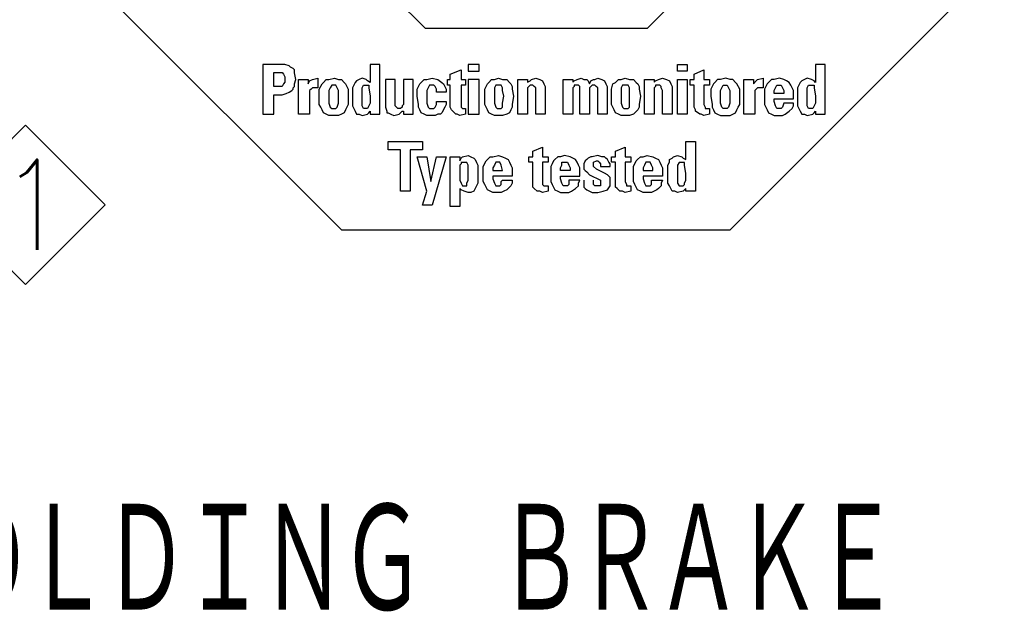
# Model space of a CAD drawing. Header units: millimetres. Extents: x 0 to 1733, y 0 to 1188.
# Tile 101 of 157: x 292 to 397, y 958 to 1023. Entities that reach past the tile are written whole.
import ezdxf

# ---------------------------------------------------------------- set-up
doc = ezdxf.new("R2010")
doc.units = ezdxf.units.MM
doc.header["$LTSCALE"] = 0.727559
doc.layers.add('NoLayerName_001', color=7, linetype='Continuous')
doc.layers.add('NoLayerName_002', color=7, linetype='Continuous')
doc.styles.get("Standard").update_dxf_attribs({"font": 'txt', "bigfont": 'extfont2'})

# ---------------------------------------------------------------- blocks, each defined once
blk = doc.blocks.new('ASM_0001')
at = {"color": 7, "linetype": 'Continuous', "lineweight": 13}
for p, q in [((-0.5, 0.5), (0, 1)), ((0.5, 0.5), (0, 1)), ((0, 0), (-0.5, 0.5)), ((0, 0), (0.5, 0.5))]:
    blk.add_line(p, q, dxfattribs=at)
at = {"color": 7, "linetype": 'Continuous', "lineweight": 13, "width": 0.9}
blk.add_text('1', height=0.5657, dxfattribs=at).set_placement((-0.1673, 0.2172))
blk = doc.blocks.new('ETC_0005')
at = {"color": 7, "linetype": 'Continuous', "lineweight": 25}
for p, q in [((0.257, 0.368), (0, 1.287)), ((0, 1.287), (0.257, 1.287)), ((0.257, 1.287), (0.368, 0.625)), ((0.368, 0.625), (0.515, 1.287)), ((0.772, 1.287), (0.404, 0)), ((0.515, 1.287), (0.772, 1.287)), ((0.147, 0), (0.257, 0.368)), ((0.404, 0), (0.147, 0))]:
    blk.add_line(p, q, dxfattribs=at)
blk = doc.blocks.new('ETC_0006')
at = {"color": 7, "linetype": 'Continuous', "lineweight": 25}
for p, q in [((0, 1.103), (0, 1.324)), ((0, 1.324), (0.919, 1.324)), ((0.919, 1.324), (0.919, 1.103)), ((0.331, 1.103), (0, 1.103)), ((0.331, 0), (0.331, 1.103)), ((0.919, 1.103), (0.588, 1.103)), ((0.588, 1.103), (0.588, 0)), ((0.588, 0), (0.331, 0))]:
    blk.add_line(p, q, dxfattribs=at)
blk = doc.blocks.new('ETC_0007')
at = {"color": 7, "linetype": 'Continuous', "lineweight": 25}
for p, q in [((0.735, 1.36), (0.478, 1.36)), ((0.478, 1.36), (0.478, 0.882)), ((0.735, 0.037), (0.735, 1.36)), ((0.037, 0.809), (0, 0.735)), ((0.074, 0.882), (0.037, 0.809)), ((0.11, 0.919), (0.074, 0.882)), ((0.184, 0.956), (0.11, 0.919)), ((0.257, 0.993), (0.184, 0.956)), ((0.368, 0.956), (0.257, 0.993)), ((0.441, 0.919), (0.368, 0.956)), ((0.478, 0.882), (0.441, 0.919)), ((0, 0.735), (0, 0.662)), ((0, 0.662), (0, 0.515)), ((0, 0.515), (0, 0.331)), ((0, 0.331), (0, 0.257)), ((0, 0.257), (0.037, 0.184)), ((0.037, 0.184), (0.074, 0.11)), ((0.074, 0.11), (0.11, 0.037)), ((0.11, 0.037), (0.184, 0.037)), ((0.184, 0.037), (0.257, 0)), ((0.257, 0), (0.404, 0.037)), ((0.404, 0.037), (0.441, 0.074)), ((0.441, 0.074), (0.478, 0.11)), ((0.478, 0.11), (0.478, 0.037)), ((0.478, 0.037), (0.735, 0.037))]:
    blk.add_line(p, q, dxfattribs=at)
blk = doc.blocks.new('ETC_0008')
at = {"color": 7, "linetype": 'Continuous', "lineweight": 25}
for p, q in [((0, 0.551), (0.037, 0.625)), ((0, 0.331), (0, 0.551)), ((0.037, 0.625), (0.11, 0.625)), ((0.11, 0.625), (0.184, 0.625)), ((0.184, 0.625), (0.184, 0.588)), ((0.184, 0.588), (0.184, 0.551)), ((0.184, 0.551), (0.221, 0.331)), ((0, 0.147), (0, 0.331)), ((0.221, 0.331), (0.221, 0.147)), ((0, 0.074), (0, 0.147)), ((0.037, 0), (0, 0.074)), ((0.11, 0), (0.037, 0)), ((0.147, 0), (0.11, 0)), ((0.184, 0.074), (0.147, 0)), ((0.221, 0.147), (0.184, 0.074))]:
    blk.add_line(p, q, dxfattribs=at)
blk = doc.blocks.new('ETC_0009')
at = {"color": 7, "linetype": 'Continuous', "lineweight": 25}
for p, q in [((0.074, 0.846), (0.037, 0.772)), ((0.11, 0.882), (0.074, 0.846)), ((0.184, 0.956), (0.11, 0.882)), ((0.257, 0.956), (0.184, 0.956)), ((0.404, 0.993), (0.257, 0.956)), ((0.515, 0.956), (0.404, 0.993)), ((0.588, 0.919), (0.515, 0.956)), ((0.662, 0.882), (0.588, 0.919)), ((0.699, 0.809), (0.662, 0.882)), ((0.735, 0.735), (0.699, 0.809)), ((0.037, 0.772), (0, 0.699)), ((0, 0.699), (0, 0.515)), ((0.772, 0.662), (0.735, 0.735)), ((0.772, 0.441), (0.772, 0.662)), ((0, 0.515), (0, 0.294)), ((0, 0.294), (0.037, 0.221)), ((0.257, 0.368), (0.257, 0.441)), ((0.257, 0.441), (0.772, 0.441)), ((0.294, 0.257), (0.257, 0.368)), ((0.515, 0.331), (0.478, 0.221)), ((0.772, 0.331), (0.515, 0.331)), ((0.772, 0.257), (0.772, 0.331)), ((0.037, 0.221), (0.074, 0.147)), ((0.074, 0.147), (0.11, 0.074)), ((0.11, 0.074), (0.184, 0.037)), ((0.184, 0.037), (0.257, 0)), ((0.257, 0), (0.404, 0)), ((0.331, 0.184), (0.294, 0.257)), ((0.404, 0.184), (0.331, 0.184)), ((0.441, 0.184), (0.404, 0.184)), ((0.404, 0), (0.478, 0)), ((0.478, 0.221), (0.441, 0.184)), ((0.478, 0), (0.551, 0.037)), ((0.551, 0.037), (0.662, 0.11)), ((0.662, 0.11), (0.735, 0.184)), ((0.735, 0.184), (0.772, 0.257))]:
    blk.add_line(p, q, dxfattribs=at)
blk = doc.blocks.new('ETC_0010')
at = {"color": 7, "linetype": 'Continuous', "lineweight": 25}
for p, q in [((0, 0.074), (0.037, 0.147)), ((0, 0), (0, 0.074)), ((0.037, 0.147), (0.074, 0.221)), ((0.074, 0.221), (0.147, 0.221)), ((0.147, 0.221), (0.184, 0.221)), ((0.184, 0.221), (0.221, 0.147)), ((0.221, 0.147), (0.257, 0.074)), ((0.257, 0.074), (0.257, 0)), ((0.257, 0), (0, 0))]:
    blk.add_line(p, q, dxfattribs=at)
blk = doc.blocks.new('ETC_0011')
at = {"color": 7, "linetype": 'Continuous', "lineweight": 25}
for p, q in [((0, 0), (0, 0.919)), ((0, 0.919), (0.257, 0.919)), ((0.257, 0.919), (0.257, 0.809)), ((0.257, 0.809), (0.331, 0.882)), ((0.331, 0.882), (0.368, 0.919)), ((0.368, 0.919), (0.515, 0.956)), ((0.515, 0.956), (0.515, 0.699)), ((0.331, 0.662), (0.294, 0.625)), ((0.294, 0.625), (0.294, 0.588)), ((0.294, 0.588), (0.294, 0.478)), ((0.368, 0.699), (0.331, 0.662)), ((0.441, 0.699), (0.368, 0.699)), ((0.515, 0.699), (0.441, 0.699)), ((0.294, 0.478), (0.294, 0)), ((0.294, 0), (0, 0))]:
    blk.add_line(p, q, dxfattribs=at)
blk = doc.blocks.new('ETC_0012')
at = {"color": 7, "linetype": 'Continuous', "lineweight": 25}
for p, q in [((0.074, 0.846), (0.037, 0.772)), ((0.11, 0.882), (0.074, 0.846)), ((0.184, 0.956), (0.11, 0.882)), ((0.257, 0.956), (0.184, 0.956)), ((0.404, 0.993), (0.257, 0.956)), ((0.515, 0.956), (0.404, 0.993)), ((0.588, 0.956), (0.515, 0.956)), ((0.662, 0.882), (0.588, 0.956)), ((0.699, 0.846), (0.662, 0.882)), ((0.772, 0.699), (0.699, 0.846)), ((0.037, 0.772), (0, 0.699)), ((0, 0.699), (0, 0.515)), ((0.772, 0.515), (0.772, 0.699)), ((0, 0.515), (0.037, 0.294)), ((0.037, 0.294), (0.037, 0.221)), ((0.735, 0.221), (0.772, 0.294)), ((0.772, 0.294), (0.772, 0.515)), ((0.037, 0.221), (0.074, 0.147)), ((0.074, 0.147), (0.11, 0.074)), ((0.11, 0.074), (0.184, 0.037)), ((0.184, 0.037), (0.257, 0)), ((0.257, 0), (0.404, 0)), ((0.404, 0), (0.515, 0)), ((0.515, 0), (0.588, 0.037)), ((0.588, 0.037), (0.662, 0.074)), ((0.662, 0.074), (0.699, 0.147)), ((0.699, 0.147), (0.735, 0.221))]:
    blk.add_line(p, q, dxfattribs=at)
blk = doc.blocks.new('ETC_0013')
at = {"color": 7, "linetype": 'Continuous', "lineweight": 25}
for p, q in [((0, 0.478), (0.037, 0.551)), ((0.037, 0.551), (0.074, 0.625)), ((0.074, 0.625), (0.147, 0.625)), ((0.147, 0.625), (0.184, 0.625)), ((0.184, 0.625), (0.221, 0.551)), ((0.221, 0.551), (0.257, 0.478)), ((0, 0.331), (0, 0.478)), ((0, 0.147), (0, 0.331)), ((0.257, 0.478), (0.257, 0.331)), ((0.257, 0.331), (0.257, 0.147)), ((0.037, 0.037), (0, 0.147)), ((0.074, 0), (0.037, 0.037)), ((0.11, 0), (0.074, 0)), ((0.147, 0), (0.11, 0)), ((0.184, 0), (0.147, 0)), ((0.221, 0.037), (0.184, 0)), ((0.257, 0.147), (0.221, 0.037))]:
    blk.add_line(p, q, dxfattribs=at)
blk = doc.blocks.new('ETC_0014')
at = {"color": 7, "linetype": 'Continuous', "lineweight": 25}
for p, q in [((0.11, 1.103), (0.368, 1.213)), ((0.11, 0.956), (0.11, 1.103)), ((0.368, 1.213), (0.368, 0.956)), ((0, 0.956), (0.11, 0.956)), ((0, 0.809), (0, 0.956)), ((0.11, 0.809), (0, 0.809)), ((0.11, 0.221), (0.11, 0.809)), ((0.368, 0.956), (0.515, 0.956)), ((0.515, 0.809), (0.368, 0.809)), ((0.368, 0.809), (0.368, 0.294)), ((0.515, 0.956), (0.515, 0.809)), ((0.368, 0.294), (0.404, 0.221)), ((0.147, 0.147), (0.11, 0.221)), ((0.147, 0.11), (0.147, 0.147)), ((0.257, 0.037), (0.147, 0.11)), ((0.294, 0.037), (0.257, 0.037)), ((0.368, 0), (0.294, 0.037)), ((0.515, 0.037), (0.368, 0)), ((0.404, 0.221), (0.404, 0.184)), ((0.404, 0.184), (0.478, 0.184)), ((0.478, 0.184), (0.515, 0.184)), ((0.515, 0.184), (0.515, 0.037))]:
    blk.add_line(p, q, dxfattribs=at)
blk = doc.blocks.new('ETC_0015')
at = {"color": 7, "linetype": 'Continuous', "lineweight": 25}
for p, q in [((0, 0), (0, 0.184)), ((0, 0.184), (0.257, 0.184)), ((0.257, 0), (0, 0)), ((0.257, 0.184), (0.257, 0))]:
    blk.add_line(p, q, dxfattribs=at)
blk = doc.blocks.new('ETC_0016')
at = {"color": 7, "linetype": 'Continuous', "lineweight": 25}
for p, q in [((0, 0), (0, 0.919)), ((0, 0.919), (0.257, 0.919)), ((0.257, 0.919), (0.257, 0)), ((0.257, 0), (0, 0))]:
    blk.add_line(p, q, dxfattribs=at)
blk = doc.blocks.new('ETC_0017')
at = {"color": 7, "linetype": 'Continuous', "lineweight": 25}
for p, q in [((0, 0), (0, 0.919)), ((0, 0.919), (0.257, 0.919)), ((0.257, 0.919), (0.257, 0.846)), ((0.257, 0.846), (0.294, 0.882)), ((0.294, 0.882), (0.368, 0.919)), ((0.368, 0.919), (0.478, 0.956)), ((0.478, 0.956), (0.588, 0.919)), ((0.588, 0.919), (0.662, 0.882)), ((0.662, 0.882), (0.699, 0.809)), ((0.699, 0.809), (0.735, 0.735)), ((0.294, 0.735), (0.257, 0.699)), ((0.257, 0.699), (0.257, 0.625)), ((0.257, 0.625), (0.257, 0)), ((0.368, 0.772), (0.294, 0.772)), ((0.294, 0.772), (0.294, 0.735)), ((0.404, 0.772), (0.368, 0.772)), ((0.441, 0.735), (0.404, 0.772)), ((0.441, 0.699), (0.441, 0.735)), ((0.478, 0.625), (0.441, 0.699)), ((0.478, 0), (0.478, 0.625)), ((0.735, 0.735), (0.735, 0)), ((0.257, 0), (0, 0)), ((0.735, 0), (0.478, 0))]:
    blk.add_line(p, q, dxfattribs=at)
blk = doc.blocks.new('ETC_0018')
at = {"color": 7, "linetype": 'Continuous', "lineweight": 25}
for p, q in [((0, 0.699), (0.037, 0.846)), ((0.037, 0.846), (0.11, 0.882)), ((0.11, 0.882), (0.184, 0.956)), ((0.184, 0.956), (0.257, 0.956)), ((0.257, 0.956), (0.368, 0.993)), ((0.368, 0.993), (0.478, 0.956)), ((0.478, 0.956), (0.588, 0.956)), ((0.588, 0.956), (0.662, 0.882)), ((0.662, 0.882), (0.699, 0.846)), ((0.699, 0.846), (0.735, 0.772)), ((0, 0.515), (0, 0.699)), ((0.735, 0.772), (0.735, 0.699)), ((0.735, 0.699), (0.772, 0.515)), ((0, 0.294), (0, 0.515)), ((0.037, 0.221), (0, 0.294)), ((0.772, 0.515), (0.735, 0.294)), ((0.735, 0.294), (0.735, 0.221)), ((0.074, 0.147), (0.037, 0.221)), ((0.11, 0.074), (0.074, 0.147)), ((0.184, 0.037), (0.11, 0.074)), ((0.257, 0), (0.184, 0.037)), ((0.368, 0), (0.257, 0)), ((0.478, 0), (0.368, 0)), ((0.588, 0.037), (0.478, 0)), ((0.625, 0.074), (0.588, 0.037)), ((0.699, 0.147), (0.625, 0.074)), ((0.735, 0.221), (0.699, 0.147))]:
    blk.add_line(p, q, dxfattribs=at)
blk = doc.blocks.new('ETC_0019')
at = {"color": 7, "linetype": 'Continuous', "lineweight": 25}
for p, q in [((0.037, 0.625), (0, 0.551)), ((0, 0.551), (0, 0.478)), ((0.11, 0.625), (0.037, 0.625)), ((0.184, 0.625), (0.11, 0.625)), ((0.221, 0.551), (0.184, 0.625)), ((0.221, 0.478), (0.221, 0.551)), ((0, 0.478), (0, 0.331)), ((0, 0.331), (0, 0.147)), ((0.221, 0.331), (0.221, 0.478)), ((0.221, 0.147), (0.221, 0.331)), ((0, 0.147), (0.037, 0.037)), ((0.037, 0.037), (0.074, 0)), ((0.074, 0), (0.11, 0)), ((0.11, 0), (0.147, 0)), ((0.147, 0), (0.184, 0)), ((0.184, 0), (0.221, 0.037)), ((0.221, 0.037), (0.221, 0.147))]:
    blk.add_line(p, q, dxfattribs=at)
blk = doc.blocks.new('ETC_0020')
at = {"color": 7, "linetype": 'Continuous', "lineweight": 25}
for p, q in [((0, 0), (0, 0.919)), ((0, 0.919), (0.257, 0.919)), ((0.257, 0.919), (0.257, 0.846)), ((0.257, 0.846), (0.294, 0.882)), ((0.294, 0.882), (0.368, 0.919)), ((0.368, 0.919), (0.478, 0.956)), ((0.478, 0.956), (0.551, 0.919)), ((0.551, 0.919), (0.625, 0.919)), ((0.625, 0.919), (0.662, 0.882)), ((0.662, 0.882), (0.699, 0.809)), ((0.699, 0.809), (0.735, 0.882)), ((0.735, 0.882), (0.809, 0.919)), ((0.809, 0.919), (0.846, 0.919)), ((0.846, 0.919), (0.919, 0.956)), ((0.919, 0.956), (1.029, 0.919)), ((1.029, 0.919), (1.103, 0.882)), ((1.103, 0.882), (1.14, 0.809)), ((1.14, 0.809), (1.176, 0.735)), ((0.294, 0.735), (0.257, 0.699)), ((0.257, 0.699), (0.257, 0.625)), ((0.257, 0.625), (0.257, 0)), ((0.368, 0.772), (0.294, 0.772)), ((0.294, 0.772), (0.294, 0.735)), ((0.404, 0.772), (0.368, 0.772)), ((0.441, 0.735), (0.404, 0.772)), ((0.441, 0.699), (0.441, 0.735)), ((0.441, 0.625), (0.441, 0.699)), ((0.441, 0), (0.441, 0.625)), ((0.735, 0.735), (0.699, 0.699)), ((0.699, 0.699), (0.699, 0.625)), ((0.699, 0.625), (0.699, 0)), ((0.772, 0.772), (0.735, 0.735)), ((0.809, 0.772), (0.772, 0.772)), ((0.846, 0.772), (0.809, 0.772)), ((0.882, 0.735), (0.846, 0.772)), ((0.919, 0.699), (0.882, 0.735)), ((0.919, 0.625), (0.919, 0.699)), ((0.919, 0), (0.919, 0.625)), ((1.176, 0.735), (1.176, 0)), ((0.257, 0), (0, 0)), ((0.699, 0), (0.441, 0)), ((1.176, 0), (0.919, 0))]:
    blk.add_line(p, q, dxfattribs=at)
blk = doc.blocks.new('ETC_0021')
at = {"color": 7, "linetype": 'Continuous', "lineweight": 25}
for p, q in [((0, 0), (0, 0.919)), ((0, 0.919), (0.257, 0.919)), ((0.257, 0.919), (0.257, 0.846)), ((0.257, 0.846), (0.331, 0.882)), ((0.331, 0.882), (0.368, 0.919)), ((0.368, 0.919), (0.478, 0.956)), ((0.478, 0.956), (0.588, 0.919)), ((0.588, 0.919), (0.662, 0.882)), ((0.662, 0.882), (0.699, 0.809)), ((0.699, 0.809), (0.735, 0.735)), ((0.294, 0.735), (0.257, 0.699)), ((0.257, 0.699), (0.257, 0.625)), ((0.257, 0.625), (0.257, 0)), ((0.331, 0.772), (0.294, 0.735)), ((0.368, 0.772), (0.331, 0.772)), ((0.404, 0.772), (0.368, 0.772)), ((0.441, 0.735), (0.404, 0.772)), ((0.478, 0.699), (0.441, 0.735)), ((0.478, 0.625), (0.478, 0.699)), ((0.478, 0), (0.478, 0.625)), ((0.735, 0.735), (0.735, 0)), ((0.257, 0), (0, 0)), ((0.735, 0), (0.478, 0))]:
    blk.add_line(p, q, dxfattribs=at)
blk = doc.blocks.new('ETC_0022')
at = {"color": 7, "linetype": 'Continuous', "lineweight": 25}
for p, q in [((0, 0.699), (0.074, 0.846)), ((0.074, 0.846), (0.11, 0.882)), ((0.11, 0.882), (0.184, 0.956)), ((0.184, 0.956), (0.257, 0.956)), ((0.257, 0.956), (0.368, 0.993)), ((0.368, 0.993), (0.478, 0.956)), ((0.478, 0.956), (0.588, 0.956)), ((0.588, 0.956), (0.662, 0.882)), ((0.662, 0.882), (0.699, 0.846)), ((0.699, 0.846), (0.735, 0.772)), ((0, 0.515), (0, 0.699)), ((0.735, 0.772), (0.735, 0.699)), ((0.735, 0.699), (0.772, 0.515)), ((0, 0.294), (0, 0.515)), ((0.037, 0.221), (0, 0.294)), ((0.772, 0.515), (0.735, 0.294)), ((0.735, 0.294), (0.735, 0.221)), ((0.074, 0.147), (0.037, 0.221)), ((0.11, 0.074), (0.074, 0.147)), ((0.184, 0.037), (0.11, 0.074)), ((0.257, 0), (0.184, 0.037)), ((0.368, 0), (0.257, 0)), ((0.478, 0), (0.368, 0)), ((0.588, 0.037), (0.478, 0)), ((0.662, 0.074), (0.588, 0.037)), ((0.699, 0.147), (0.662, 0.074)), ((0.735, 0.221), (0.699, 0.147))]:
    blk.add_line(p, q, dxfattribs=at)
blk = doc.blocks.new('ETC_0023')
at = {"color": 7, "linetype": 'Continuous', "lineweight": 25}
for p, q in [((0.037, 0.625), (0, 0.551)), ((0, 0.551), (0, 0.478)), ((0.11, 0.625), (0.037, 0.625)), ((0.184, 0.625), (0.11, 0.625)), ((0.221, 0.551), (0.184, 0.625)), ((0.221, 0.478), (0.221, 0.551)), ((0, 0.478), (0, 0.331)), ((0, 0.331), (0, 0.147)), ((0.257, 0.331), (0.221, 0.478)), ((0.221, 0.147), (0.257, 0.331)), ((0, 0.147), (0.037, 0.037)), ((0.037, 0.037), (0.074, 0)), ((0.074, 0), (0.11, 0)), ((0.11, 0), (0.147, 0)), ((0.147, 0), (0.184, 0)), ((0.184, 0), (0.221, 0.037)), ((0.221, 0.037), (0.221, 0.147))]:
    blk.add_line(p, q, dxfattribs=at)
blk = doc.blocks.new('ETC_0024')
at = {"color": 7, "linetype": 'Continuous', "lineweight": 25}
for p, q in [((0, 0.184), (0, 0)), ((0.294, 0.184), (0, 0.184)), ((0, 0), (0.294, 0)), ((0.294, 0), (0.294, 0.184))]:
    blk.add_line(p, q, dxfattribs=at)
blk = doc.blocks.new('ETC_0025')
at = {"color": 7, "linetype": 'Continuous', "lineweight": 25}
for p, q in [((0.294, 0.919), (0, 0.919)), ((0, 0.919), (0, 0)), ((0.294, 0), (0.294, 0.919)), ((0, 0), (0.294, 0))]:
    blk.add_line(p, q, dxfattribs=at)
blk = doc.blocks.new('ETC_0026')
at = {"color": 7, "linetype": 'Continuous', "lineweight": 25}
for p, q in [((0.074, 1.103), (0.368, 1.213)), ((0.074, 0.956), (0.074, 1.103)), ((0.368, 1.213), (0.368, 0.956)), ((0, 0.956), (0.074, 0.956)), ((0, 0.809), (0, 0.956)), ((0.074, 0.809), (0, 0.809)), ((0.074, 0.221), (0.074, 0.809)), ((0.368, 0.956), (0.478, 0.956)), ((0.478, 0.809), (0.368, 0.809)), ((0.368, 0.809), (0.368, 0.294)), ((0.478, 0.956), (0.478, 0.809)), ((0.368, 0.294), (0.368, 0.221)), ((0.11, 0.147), (0.074, 0.221)), ((0.147, 0.11), (0.11, 0.147)), ((0.221, 0.037), (0.147, 0.11)), ((0.257, 0.037), (0.221, 0.037)), ((0.331, 0), (0.257, 0.037)), ((0.478, 0.037), (0.331, 0)), ((0.368, 0.221), (0.404, 0.184)), ((0.404, 0.184), (0.441, 0.184)), ((0.441, 0.184), (0.478, 0.184)), ((0.478, 0.184), (0.478, 0.037))]:
    blk.add_line(p, q, dxfattribs=at)
blk = doc.blocks.new('ETC_0027')
at = {"color": 7, "linetype": 'Continuous', "lineweight": 25}
for p, q in [((0, 0.699), (0.074, 0.846)), ((0.074, 0.846), (0.11, 0.882)), ((0.11, 0.882), (0.184, 0.956)), ((0.184, 0.956), (0.257, 0.956)), ((0.257, 0.956), (0.404, 0.993)), ((0.331, 0.809), (0.294, 0.735)), ((0.404, 0.809), (0.331, 0.809)), ((0.404, 0.993), (0.551, 0.956)), ((0.441, 0.809), (0.404, 0.809)), ((0.478, 0.772), (0.441, 0.809)), ((0.551, 0.956), (0.662, 0.882)), ((0.662, 0.882), (0.699, 0.846)), ((0.699, 0.846), (0.735, 0.772)), ((0, 0.515), (0, 0.699)), ((0.294, 0.735), (0.257, 0.662)), ((0.257, 0.662), (0.257, 0.515)), ((0.515, 0.699), (0.478, 0.772)), ((0.515, 0.625), (0.515, 0.699)), ((0.772, 0.625), (0.515, 0.625)), ((0.735, 0.772), (0.772, 0.699)), ((0.772, 0.699), (0.772, 0.625)), ((0.037, 0.294), (0, 0.515)), ((0.037, 0.221), (0.037, 0.294)), ((0.257, 0.515), (0.257, 0.331)), ((0.257, 0.331), (0.294, 0.221)), ((0.478, 0.221), (0.515, 0.294)), ((0.515, 0.294), (0.515, 0.368)), ((0.515, 0.368), (0.772, 0.368)), ((0.772, 0.294), (0.735, 0.221)), ((0.772, 0.368), (0.772, 0.294)), ((0.074, 0.147), (0.037, 0.221)), ((0.11, 0.074), (0.074, 0.147)), ((0.184, 0.037), (0.11, 0.074)), ((0.257, 0), (0.184, 0.037)), ((0.404, 0), (0.257, 0)), ((0.294, 0.221), (0.331, 0.184)), ((0.331, 0.184), (0.404, 0.184)), ((0.404, 0.184), (0.441, 0.184)), ((0.478, 0), (0.404, 0)), ((0.441, 0.184), (0.478, 0.221)), ((0.551, 0.037), (0.478, 0)), ((0.625, 0.037), (0.551, 0.037)), ((0.662, 0.074), (0.625, 0.037)), ((0.735, 0.221), (0.662, 0.074))]:
    blk.add_line(p, q, dxfattribs=at)
blk = doc.blocks.new('ETC_0028')
at = {"color": 7, "linetype": 'Continuous', "lineweight": 25}
for p, q in [((0.257, 0.956), (0, 0.956)), ((0, 0.956), (0, 0.221)), ((0.257, 0.294), (0.257, 0.956)), ((0.735, 0.956), (0.478, 0.956)), ((0.478, 0.956), (0.478, 0.294)), ((0.735, 0.221), (0.735, 0.956)), ((0.257, 0.257), (0.257, 0.294)), ((0.478, 0.294), (0.441, 0.257)), ((0, 0.221), (0.037, 0.11)), ((0.037, 0.11), (0.037, 0.074)), ((0.037, 0.074), (0.074, 0.074)), ((0.074, 0.074), (0.147, 0.037)), ((0.147, 0.037), (0.221, 0)), ((0.221, 0), (0.368, 0.037)), ((0.294, 0.221), (0.257, 0.257)), ((0.331, 0.184), (0.294, 0.221)), ((0.368, 0.184), (0.331, 0.184)), ((0.404, 0.184), (0.368, 0.184)), ((0.368, 0.037), (0.404, 0.074)), ((0.441, 0.221), (0.404, 0.184)), ((0.404, 0.074), (0.441, 0.11)), ((0.441, 0.257), (0.441, 0.221)), ((0.441, 0.11), (0.478, 0.11)), ((0.478, 0.11), (0.478, 0.037)), ((0.478, 0.037), (0.735, 0.037)), ((0.735, 0.037), (0.735, 0.221))]:
    blk.add_line(p, q, dxfattribs=at)
blk = doc.blocks.new('ETC_0029')
at = {"color": 7, "linetype": 'Continuous', "lineweight": 25}
for p, q in [((0.735, 1.36), (0.478, 1.36)), ((0.478, 1.36), (0.478, 0.882)), ((0.735, 0.037), (0.735, 1.36)), ((0.037, 0.809), (0, 0.735)), ((0.074, 0.882), (0.037, 0.809)), ((0.11, 0.919), (0.074, 0.882)), ((0.184, 0.956), (0.11, 0.919)), ((0.257, 0.993), (0.184, 0.956)), ((0.368, 0.956), (0.257, 0.993)), ((0.404, 0.919), (0.368, 0.956)), ((0.478, 0.882), (0.404, 0.919)), ((0, 0.735), (0, 0.662)), ((0, 0.662), (0, 0.515)), ((0, 0.515), (0, 0.331)), ((0, 0.331), (0, 0.257)), ((0, 0.257), (0.037, 0.184)), ((0.037, 0.184), (0.074, 0.11)), ((0.074, 0.11), (0.11, 0.037)), ((0.11, 0.037), (0.184, 0.037)), ((0.184, 0.037), (0.257, 0)), ((0.257, 0), (0.404, 0.037)), ((0.404, 0.037), (0.441, 0.074)), ((0.441, 0.074), (0.478, 0.11)), ((0.478, 0.11), (0.478, 0.037)), ((0.478, 0.037), (0.735, 0.037))]:
    blk.add_line(p, q, dxfattribs=at)
blk = doc.blocks.new('ETC_0030')
at = {"color": 7, "linetype": 'Continuous', "lineweight": 25}
for p, q in [((0, 0.551), (0.037, 0.625)), ((0, 0.331), (0, 0.551)), ((0.037, 0.625), (0.11, 0.625)), ((0.11, 0.625), (0.184, 0.625)), ((0.184, 0.625), (0.184, 0.588)), ((0.184, 0.588), (0.184, 0.551)), ((0.184, 0.551), (0.221, 0.331)), ((0, 0.147), (0, 0.331)), ((0.221, 0.331), (0.221, 0.147)), ((0, 0.074), (0, 0.147)), ((0.037, 0), (0, 0.074)), ((0.11, 0), (0.037, 0)), ((0.147, 0), (0.11, 0)), ((0.184, 0.074), (0.147, 0)), ((0.221, 0.147), (0.184, 0.074))]:
    blk.add_line(p, q, dxfattribs=at)
blk = doc.blocks.new('ETC_0031')
at = {"color": 7, "linetype": 'Continuous', "lineweight": 25}
for p, q in [((0, 0.699), (0.074, 0.846)), ((0.074, 0.846), (0.11, 0.882)), ((0.11, 0.882), (0.184, 0.956)), ((0.184, 0.956), (0.257, 0.956)), ((0.257, 0.956), (0.404, 0.993)), ((0.404, 0.993), (0.515, 0.956)), ((0.515, 0.956), (0.588, 0.956)), ((0.588, 0.956), (0.662, 0.882)), ((0.662, 0.882), (0.699, 0.846)), ((0.699, 0.846), (0.735, 0.772)), ((0, 0.515), (0, 0.699)), ((0.735, 0.772), (0.772, 0.699)), ((0.772, 0.699), (0.772, 0.515)), ((0, 0.294), (0, 0.515)), ((0.037, 0.221), (0, 0.294)), ((0.772, 0.294), (0.735, 0.221)), ((0.772, 0.515), (0.772, 0.294)), ((0.074, 0.147), (0.037, 0.221)), ((0.11, 0.074), (0.074, 0.147)), ((0.184, 0.037), (0.11, 0.074)), ((0.257, 0), (0.184, 0.037)), ((0.404, 0), (0.257, 0)), ((0.515, 0), (0.404, 0)), ((0.588, 0.037), (0.515, 0)), ((0.662, 0.074), (0.588, 0.037)), ((0.699, 0.147), (0.662, 0.074)), ((0.735, 0.221), (0.699, 0.147))]:
    blk.add_line(p, q, dxfattribs=at)
blk = doc.blocks.new('ETC_0032')
at = {"color": 7, "linetype": 'Continuous', "lineweight": 25}
for p, q in [((0.037, 0.551), (0, 0.478)), ((0.074, 0.625), (0.037, 0.551)), ((0.147, 0.625), (0.074, 0.625)), ((0.184, 0.625), (0.147, 0.625)), ((0.221, 0.551), (0.184, 0.625)), ((0.257, 0.478), (0.221, 0.551)), ((0, 0.478), (0, 0.331)), ((0, 0.331), (0, 0.147)), ((0.257, 0.331), (0.257, 0.478)), ((0.257, 0.147), (0.257, 0.331)), ((0, 0.147), (0.037, 0.037)), ((0.037, 0.037), (0.074, 0)), ((0.074, 0), (0.147, 0)), ((0.147, 0), (0.184, 0)), ((0.184, 0), (0.221, 0.037)), ((0.221, 0.037), (0.257, 0.147))]:
    blk.add_line(p, q, dxfattribs=at)
blk = doc.blocks.new('ETC_0033')
at = {"color": 7, "linetype": 'Continuous', "lineweight": 25}
for p, q in [((0, 0), (0, 0.919)), ((0, 0.919), (0.257, 0.919)), ((0.257, 0.919), (0.257, 0.809)), ((0.257, 0.809), (0.294, 0.882)), ((0.294, 0.882), (0.368, 0.919)), ((0.368, 0.919), (0.515, 0.956)), ((0.515, 0.956), (0.515, 0.699)), ((0.331, 0.662), (0.294, 0.625)), ((0.294, 0.625), (0.294, 0.588)), ((0.294, 0.588), (0.294, 0.478)), ((0.368, 0.699), (0.331, 0.662)), ((0.441, 0.699), (0.368, 0.699)), ((0.515, 0.699), (0.441, 0.699)), ((0.294, 0.478), (0.294, 0)), ((0.294, 0), (0, 0))]:
    blk.add_line(p, q, dxfattribs=at)
blk = doc.blocks.new('ETC_0034')
at = {"color": 7, "linetype": 'Continuous', "lineweight": 25}
for p, q in [((0.515, 1.324), (0, 1.324)), ((0, 1.324), (0, 0)), ((0.588, 1.324), (0.515, 1.324)), ((0.699, 1.287), (0.588, 1.324)), ((0.735, 1.25), (0.699, 1.287)), ((0.809, 1.213), (0.735, 1.25)), ((0.846, 1.176), (0.809, 1.213)), ((0.846, 1.103), (0.846, 1.176)), ((0.882, 0.919), (0.846, 1.103)), ((0.846, 0.809), (0.882, 0.919)), ((0.846, 0.735), (0.846, 0.809)), ((0.515, 0.515), (0.625, 0.551)), ((0.625, 0.551), (0.699, 0.588)), ((0.699, 0.588), (0.772, 0.625)), ((0.772, 0.625), (0.809, 0.662)), ((0.809, 0.699), (0.846, 0.735)), ((0.809, 0.662), (0.809, 0.699)), ((0.294, 0), (0.294, 0.515)), ((0.294, 0.515), (0.515, 0.515)), ((0, 0), (0.294, 0))]:
    blk.add_line(p, q, dxfattribs=at)
blk = doc.blocks.new('ETC_0035')
at = {"color": 7, "linetype": 'Continuous', "lineweight": 25}
for p, q in [((0, 0.368), (0.147, 0.368)), ((0, 0), (0, 0.368)), ((0.147, 0.368), (0.221, 0.368)), ((0.221, 0.368), (0.257, 0.331)), ((0.257, 0.331), (0.294, 0.257)), ((0.257, 0.074), (0.221, 0)), ((0.294, 0.11), (0.257, 0.074)), ((0.294, 0.257), (0.294, 0.184)), ((0.294, 0.184), (0.294, 0.11)), ((0.147, 0), (0, 0)), ((0.221, 0), (0.147, 0))]:
    blk.add_line(p, q, dxfattribs=at)
blk = doc.blocks.new('ETC_0046')
at = {"color": 7, "linetype": 'Continuous', "lineweight": 25}
for p, q in [((5.368, 12.243), (0, 12.243)), ((0, 12.243), (0, 7.316)), ((5.368, 9.559), (5.368, 12.243)), ((19.632, 12.243), (19.632, 9.559)), ((25, 12.243), (19.632, 12.243)), ((25, 7.316), (25, 12.243)), ((9.559, 5.368), (5.368, 9.559)), ((19.632, 9.559), (15.478, 5.368)), ((0, 7.316), (7.316, 0)), ((17.684, 0), (25, 7.316)), ((15.478, 5.368), (9.559, 5.368)), ((7.316, 0), (17.684, 0))]:
    blk.add_line(p, q, dxfattribs=at)
blk = doc.blocks.new('ETC_0048')
at = {"color": 7, "linetype": 'Continuous', "lineweight": 25}
for p, q in [((0.478, 0.882), (0.478, 1.36)), ((0.478, 1.36), (0.735, 1.36)), ((0.735, 1.36), (0.735, 0.037)), ((0, 0.735), (0.037, 0.809)), ((0.037, 0.882), (0.11, 0.919)), ((0.037, 0.809), (0.037, 0.882)), ((0.11, 0.919), (0.147, 0.956)), ((0.147, 0.956), (0.257, 0.993)), ((0.257, 0.993), (0.368, 0.956)), ((0.368, 0.956), (0.404, 0.919)), ((0.404, 0.919), (0.478, 0.882)), ((0, 0.662), (0, 0.735)), ((0, 0.515), (0, 0.662)), ((0, 0.331), (0, 0.515)), ((0, 0.257), (0, 0.331)), ((0.037, 0.184), (0, 0.257)), ((0.074, 0.11), (0.037, 0.184)), ((0.11, 0.037), (0.074, 0.11)), ((0.184, 0.037), (0.11, 0.037)), ((0.257, 0), (0.184, 0.037)), ((0.404, 0.037), (0.257, 0)), ((0.441, 0.074), (0.404, 0.037)), ((0.478, 0.11), (0.441, 0.074)), ((0.478, 0.037), (0.478, 0.11)), ((0.735, 0.037), (0.478, 0.037))]:
    blk.add_line(p, q, dxfattribs=at)
blk = doc.blocks.new('ETC_0049')
at = {"color": 7, "linetype": 'Continuous', "lineweight": 25}
for p, q in [((0.037, 0.625), (0, 0.551)), ((0, 0.551), (0, 0.331)), ((0.11, 0.625), (0.037, 0.625)), ((0.184, 0.625), (0.11, 0.625)), ((0.184, 0.551), (0.184, 0.625)), ((0.221, 0.331), (0.184, 0.551)), ((0, 0.331), (0, 0.147)), ((0.221, 0.147), (0.221, 0.331)), ((0, 0.147), (0, 0.074)), ((0, 0.074), (0.037, 0)), ((0.147, 0), (0.184, 0.037)), ((0.184, 0.074), (0.221, 0.147)), ((0.184, 0.037), (0.184, 0.074)), ((0.037, 0), (0.11, 0)), ((0.11, 0), (0.147, 0))]:
    blk.add_line(p, q, dxfattribs=at)
blk = doc.blocks.new('ETC_0050')
at = {"color": 7, "linetype": 'Continuous', "lineweight": 25}
for p, q in [((0, 0.699), (0.074, 0.846)), ((0.074, 0.846), (0.11, 0.882)), ((0.11, 0.882), (0.184, 0.956)), ((0.184, 0.956), (0.257, 0.956)), ((0.257, 0.956), (0.368, 0.993)), ((0.368, 0.993), (0.515, 0.956)), ((0.515, 0.956), (0.588, 0.919)), ((0.588, 0.919), (0.662, 0.882)), ((0.662, 0.882), (0.699, 0.809)), ((0.699, 0.809), (0.735, 0.735)), ((0, 0.515), (0, 0.699)), ((0.735, 0.735), (0.772, 0.662)), ((0.772, 0.662), (0.772, 0.441)), ((0, 0.294), (0, 0.515)), ((0.037, 0.221), (0, 0.294)), ((0.257, 0.441), (0.257, 0.368)), ((0.772, 0.441), (0.257, 0.441)), ((0.257, 0.368), (0.294, 0.257)), ((0.478, 0.294), (0.478, 0.331)), ((0.478, 0.331), (0.772, 0.331)), ((0.478, 0.221), (0.478, 0.294)), ((0.772, 0.331), (0.735, 0.257)), ((0.074, 0.147), (0.037, 0.221)), ((0.11, 0.074), (0.074, 0.147)), ((0.184, 0.037), (0.11, 0.074)), ((0.257, 0), (0.184, 0.037)), ((0.368, 0), (0.257, 0)), ((0.294, 0.257), (0.331, 0.184)), ((0.331, 0.184), (0.368, 0.184)), ((0.368, 0.184), (0.441, 0.184)), ((0.478, 0), (0.368, 0)), ((0.441, 0.184), (0.478, 0.221)), ((0.551, 0.037), (0.478, 0)), ((0.625, 0.074), (0.551, 0.037)), ((0.662, 0.11), (0.625, 0.074)), ((0.699, 0.147), (0.662, 0.11)), ((0.735, 0.184), (0.699, 0.147)), ((0.735, 0.257), (0.735, 0.184))]:
    blk.add_line(p, q, dxfattribs=at)
blk = doc.blocks.new('ETC_0051')
at = {"color": 7, "linetype": 'Continuous', "lineweight": 25}
for p, q in [((0.037, 0.147), (0, 0.074)), ((0, 0.074), (0, 0)), ((0, 0), (0.257, 0)), ((0.074, 0.221), (0.037, 0.147)), ((0.11, 0.221), (0.074, 0.221)), ((0.184, 0.221), (0.11, 0.221)), ((0.221, 0.147), (0.184, 0.221)), ((0.257, 0.074), (0.221, 0.147)), ((0.257, 0), (0.257, 0.074))]:
    blk.add_line(p, q, dxfattribs=at)
blk = doc.blocks.new('ETC_0052')
at = {"color": 7, "linetype": 'Continuous', "lineweight": 25}
for p, q in [((0.11, 1.103), (0.368, 1.213)), ((0.11, 0.956), (0.11, 1.103)), ((0.368, 1.213), (0.368, 0.956)), ((0, 0.956), (0.11, 0.956)), ((0, 0.809), (0, 0.956)), ((0.11, 0.809), (0, 0.809)), ((0.11, 0.221), (0.11, 0.809)), ((0.368, 0.956), (0.515, 0.956)), ((0.515, 0.809), (0.368, 0.809)), ((0.368, 0.809), (0.368, 0.294)), ((0.515, 0.956), (0.515, 0.809)), ((0.368, 0.294), (0.404, 0.221)), ((0.11, 0.147), (0.11, 0.221)), ((0.147, 0.11), (0.11, 0.147)), ((0.221, 0.037), (0.147, 0.11)), ((0.294, 0.037), (0.221, 0.037)), ((0.368, 0), (0.294, 0.037)), ((0.515, 0.037), (0.368, 0)), ((0.404, 0.221), (0.404, 0.184)), ((0.404, 0.184), (0.478, 0.184)), ((0.478, 0.184), (0.515, 0.184)), ((0.515, 0.184), (0.515, 0.037))]:
    blk.add_line(p, q, dxfattribs=at)
blk = doc.blocks.new('ETC_0053')
at = {"color": 7, "linetype": 'Continuous', "lineweight": 25}
for p, q in [((0.037, 0.846), (0, 0.772)), ((0.074, 0.882), (0.037, 0.846)), ((0.11, 0.919), (0.074, 0.882)), ((0.184, 0.956), (0.11, 0.919)), ((0.221, 0.956), (0.184, 0.956)), ((0.368, 0.993), (0.221, 0.956)), ((0.257, 0.809), (0.331, 0.846)), ((0.257, 0.735), (0.257, 0.809)), ((0.331, 0.846), (0.368, 0.846)), ((0.478, 0.956), (0.368, 0.993)), ((0.368, 0.846), (0.404, 0.809)), ((0.404, 0.809), (0.441, 0.772)), ((0.551, 0.956), (0.478, 0.956)), ((0.588, 0.919), (0.551, 0.956)), ((0.625, 0.882), (0.588, 0.919)), ((0.662, 0.809), (0.625, 0.882)), ((0.699, 0.772), (0.662, 0.809)), ((0, 0.772), (0, 0.699)), ((0, 0.699), (0, 0.625)), ((0, 0.625), (0.037, 0.588)), ((0.037, 0.588), (0.074, 0.551)), ((0.074, 0.551), (0.147, 0.478)), ((0.257, 0.699), (0.257, 0.735)), ((0.331, 0.625), (0.257, 0.699)), ((0.478, 0.551), (0.331, 0.625)), ((0.441, 0.772), (0.441, 0.699)), ((0.441, 0.699), (0.699, 0.699)), ((0.551, 0.515), (0.478, 0.551)), ((0.699, 0.699), (0.699, 0.772)), ((0, 0.331), (0, 0.221)), ((0.147, 0.478), (0.221, 0.441)), ((0.221, 0.441), (0.368, 0.368)), ((0.257, 0.257), (0.257, 0.331)), ((0.368, 0.368), (0.441, 0.331)), ((0.441, 0.331), (0.441, 0.257)), ((0.625, 0.478), (0.551, 0.515)), ((0.662, 0.441), (0.625, 0.478)), ((0.699, 0.404), (0.662, 0.441)), ((0.699, 0.294), (0.699, 0.404)), ((0.699, 0.184), (0.699, 0.294)), ((0, 0.221), (0, 0.147)), ((0, 0.147), (0.037, 0.11)), ((0.037, 0.11), (0.074, 0.074)), ((0.074, 0.074), (0.147, 0.037)), ((0.147, 0.037), (0.221, 0)), ((0.221, 0), (0.368, 0)), ((0.257, 0.221), (0.257, 0.257)), ((0.294, 0.184), (0.257, 0.221)), ((0.368, 0.184), (0.294, 0.184)), ((0.441, 0.184), (0.368, 0.184)), ((0.368, 0), (0.515, 0.037)), ((0.441, 0.257), (0.441, 0.221)), ((0.441, 0.221), (0.441, 0.184)), ((0.515, 0.037), (0.625, 0.074)), ((0.625, 0.074), (0.699, 0.184))]:
    blk.add_line(p, q, dxfattribs=at)
blk = doc.blocks.new('ETC_0054')
at = {"color": 7, "linetype": 'Continuous', "lineweight": 25}
for p, q in [((0.074, 0.846), (0.037, 0.772)), ((0.11, 0.882), (0.074, 0.846)), ((0.184, 0.956), (0.11, 0.882)), ((0.257, 0.956), (0.184, 0.956)), ((0.368, 0.993), (0.257, 0.956)), ((0.515, 0.956), (0.368, 0.993)), ((0.588, 0.919), (0.515, 0.956)), ((0.662, 0.882), (0.588, 0.919)), ((0.699, 0.809), (0.662, 0.882)), ((0.735, 0.735), (0.699, 0.809)), ((0.037, 0.772), (0, 0.699)), ((0, 0.699), (0, 0.515)), ((0.772, 0.662), (0.735, 0.735)), ((0.772, 0.441), (0.772, 0.662)), ((0, 0.515), (0, 0.294)), ((0, 0.294), (0.037, 0.221)), ((0.257, 0.368), (0.257, 0.441)), ((0.257, 0.441), (0.772, 0.441)), ((0.294, 0.257), (0.257, 0.368)), ((0.772, 0.331), (0.478, 0.331)), ((0.478, 0.331), (0.478, 0.221)), ((0.735, 0.257), (0.772, 0.331)), ((0.037, 0.221), (0.074, 0.147)), ((0.074, 0.147), (0.11, 0.074)), ((0.11, 0.074), (0.184, 0.037)), ((0.184, 0.037), (0.257, 0)), ((0.257, 0), (0.368, 0)), ((0.331, 0.184), (0.294, 0.257)), ((0.368, 0.184), (0.331, 0.184)), ((0.441, 0.184), (0.368, 0.184)), ((0.368, 0), (0.478, 0)), ((0.478, 0.221), (0.441, 0.184)), ((0.478, 0), (0.551, 0.037)), ((0.551, 0.037), (0.662, 0.11)), ((0.662, 0.11), (0.735, 0.184)), ((0.735, 0.184), (0.735, 0.257))]:
    blk.add_line(p, q, dxfattribs=at)
blk = doc.blocks.new('ETC_0055')
at = {"color": 7, "linetype": 'Continuous', "lineweight": 25}
for p, q in [((0, 0.074), (0.037, 0.147)), ((0, 0), (0, 0.074)), ((0.257, 0), (0, 0)), ((0.037, 0.147), (0.037, 0.221)), ((0.037, 0.221), (0.074, 0.221)), ((0.074, 0.221), (0.11, 0.221)), ((0.11, 0.221), (0.184, 0.221)), ((0.184, 0.221), (0.221, 0.147)), ((0.221, 0.147), (0.257, 0.074)), ((0.257, 0.074), (0.257, 0))]:
    blk.add_line(p, q, dxfattribs=at)
blk = doc.blocks.new('ETC_0056')
at = {"color": 7, "linetype": 'Continuous', "lineweight": 25}
for p, q in [((0.11, 1.103), (0.368, 1.213)), ((0.11, 0.956), (0.11, 1.103)), ((0.368, 1.213), (0.368, 0.956)), ((0, 0.956), (0.11, 0.956)), ((0, 0.809), (0, 0.956)), ((0.11, 0.809), (0, 0.809)), ((0.11, 0.221), (0.11, 0.809)), ((0.368, 0.956), (0.515, 0.956)), ((0.515, 0.809), (0.368, 0.809)), ((0.368, 0.809), (0.368, 0.294)), ((0.515, 0.956), (0.515, 0.809)), ((0.368, 0.294), (0.368, 0.221)), ((0.11, 0.147), (0.11, 0.221)), ((0.147, 0.11), (0.11, 0.147)), ((0.221, 0.037), (0.147, 0.11)), ((0.294, 0.037), (0.221, 0.037)), ((0.368, 0), (0.294, 0.037)), ((0.368, 0.221), (0.404, 0.184)), ((0.515, 0.037), (0.368, 0)), ((0.404, 0.184), (0.441, 0.184)), ((0.441, 0.184), (0.515, 0.184)), ((0.515, 0.184), (0.515, 0.037))]:
    blk.add_line(p, q, dxfattribs=at)
blk = doc.blocks.new('ETC_0057')
at = {"color": 7, "linetype": 'Continuous', "lineweight": 25}
for p, q in [((0, 0.699), (0.074, 0.846)), ((0.074, 0.846), (0.11, 0.882)), ((0.11, 0.882), (0.184, 0.956)), ((0.184, 0.956), (0.257, 0.956)), ((0.257, 0.956), (0.404, 0.993)), ((0.404, 0.993), (0.515, 0.956)), ((0.515, 0.956), (0.588, 0.919)), ((0.588, 0.919), (0.662, 0.882)), ((0.662, 0.882), (0.699, 0.809)), ((0.699, 0.809), (0.735, 0.735)), ((0, 0.515), (0, 0.699)), ((0.735, 0.735), (0.772, 0.662)), ((0.772, 0.662), (0.772, 0.441)), ((0, 0.294), (0, 0.515)), ((0.037, 0.221), (0, 0.294)), ((0.257, 0.441), (0.257, 0.368)), ((0.772, 0.441), (0.257, 0.441)), ((0.257, 0.368), (0.294, 0.257)), ((0.478, 0.294), (0.515, 0.331)), ((0.478, 0.221), (0.478, 0.294)), ((0.515, 0.331), (0.772, 0.331)), ((0.772, 0.331), (0.772, 0.257)), ((0.074, 0.147), (0.037, 0.221)), ((0.11, 0.074), (0.074, 0.147)), ((0.184, 0.037), (0.11, 0.074)), ((0.257, 0), (0.184, 0.037)), ((0.404, 0), (0.257, 0)), ((0.294, 0.257), (0.331, 0.184)), ((0.331, 0.184), (0.404, 0.184)), ((0.404, 0.184), (0.441, 0.184)), ((0.478, 0), (0.404, 0)), ((0.441, 0.184), (0.478, 0.221)), ((0.551, 0.037), (0.478, 0)), ((0.625, 0.074), (0.551, 0.037)), ((0.662, 0.11), (0.625, 0.074)), ((0.699, 0.147), (0.662, 0.11)), ((0.735, 0.184), (0.699, 0.147)), ((0.772, 0.257), (0.735, 0.184))]:
    blk.add_line(p, q, dxfattribs=at)
blk = doc.blocks.new('ETC_0058')
at = {"color": 7, "linetype": 'Continuous', "lineweight": 25}
for p, q in [((0.037, 0.147), (0, 0.074)), ((0, 0.074), (0, 0)), ((0, 0), (0.257, 0)), ((0.074, 0.221), (0.037, 0.147)), ((0.147, 0.221), (0.074, 0.221)), ((0.184, 0.221), (0.147, 0.221)), ((0.221, 0.147), (0.184, 0.221)), ((0.257, 0), (0.221, 0.147))]:
    blk.add_line(p, q, dxfattribs=at)
blk = doc.blocks.new('ETC_0059')
at = {"color": 7, "linetype": 'Continuous', "lineweight": 25}
for p, q in [((0, 0), (0, 1.324)), ((0, 1.324), (0.257, 1.324)), ((0.257, 1.324), (0.257, 1.213)), ((0.294, 1.287), (0.331, 1.324)), ((0.331, 1.324), (0.478, 1.36)), ((0.478, 1.36), (0.551, 1.324)), ((0.551, 1.324), (0.625, 1.287)), ((0.257, 1.213), (0.294, 1.287)), ((0.625, 1.287), (0.662, 1.25)), ((0.662, 1.25), (0.699, 1.176)), ((0.699, 1.176), (0.735, 1.103)), ((0.735, 1.103), (0.735, 0.993)), ((0.735, 0.993), (0.735, 0.846)), ((0.735, 0.846), (0.735, 0.699)), ((0.699, 0.551), (0.662, 0.478)), ((0.735, 0.625), (0.699, 0.551)), ((0.735, 0.699), (0.735, 0.625)), ((0.294, 0.441), (0.257, 0.478)), ((0.257, 0.478), (0.257, 0)), ((0.368, 0.404), (0.294, 0.441)), ((0.478, 0.368), (0.368, 0.404)), ((0.551, 0.368), (0.478, 0.368)), ((0.625, 0.404), (0.551, 0.368)), ((0.662, 0.478), (0.625, 0.404)), ((0.257, 0), (0, 0))]:
    blk.add_line(p, q, dxfattribs=at)
blk = doc.blocks.new('ETC_0060')
at = {"color": 7, "linetype": 'Continuous', "lineweight": 25}
for p, q in [((0.037, 0.588), (0, 0.551)), ((0, 0.551), (0, 0.331)), ((0.11, 0.625), (0.037, 0.625)), ((0.037, 0.625), (0.037, 0.588)), ((0.184, 0.625), (0.11, 0.625)), ((0.221, 0.551), (0.184, 0.625)), ((0.221, 0.331), (0.221, 0.551)), ((0, 0.331), (0, 0.147)), ((0.221, 0.147), (0.221, 0.331)), ((0, 0.147), (0.037, 0.074)), ((0.037, 0.074), (0.074, 0)), ((0.184, 0.074), (0.221, 0.147)), ((0.184, 0), (0.184, 0.074)), ((0.074, 0), (0.11, 0)), ((0.11, 0), (0.184, 0))]:
    blk.add_line(p, q, dxfattribs=at)
blk = doc.blocks.new('JZB_0004')
for name, p in [('ETC_0046', (0, 0)), ('ETC_0034', (5.221, 3.088)), ('ETC_0029', (7.61, 3.051)), ('ETC_0026', (10.147, 3.051)), ('ETC_0024', (10.699, 4.228)), ('ETC_0015', (16.287, 4.228)), ('ETC_0014', (16.618, 3.051)), ('ETC_0007', (19.485, 3.051)), ('ETC_0035', (5.515, 3.824)), ('ETC_0033', (6.176, 3.088)), ('ETC_0031', (6.728, 3.051)), ('ETC_0028', (8.493, 3.051)), ('ETC_0027', (9.338, 3.051)), ('ETC_0025', (10.699, 3.088)), ('ETC_0022', (11.14, 3.051)), ('ETC_0021', (12.022, 3.088)), ('ETC_0020', (13.235, 3.088)), ('ETC_0018', (14.522, 3.051)), ('ETC_0017', (15.404, 3.088)), ('ETC_0016', (16.287, 3.088)), ('ETC_0012', (17.169, 3.051)), ('ETC_0011', (18.051, 3.088)), ('ETC_0009', (18.603, 3.051)), ('ETC_0032', (6.985, 3.235)), ('ETC_0030', (7.868, 3.235)), ('ETC_0023', (11.397, 3.235)), ('ETC_0019', (14.779, 3.235)), ('ETC_0013', (17.426, 3.235)), ('ETC_0010', (18.86, 3.64)), ('ETC_0008', (19.743, 3.235)), ('ETC_0006', (8.566, 1.029)), ('ETC_0056', (12.316, 0.993)), ('ETC_0052', (14.522, 0.993)), ('ETC_0048', (16.029, 0.993)), ('ETC_0005', (9.338, 0.662)), ('ETC_0059', (10.221, 0.625)), ('ETC_0057', (11.103, 0.993)), ('ETC_0054', (12.904, 0.993)), ('ETC_0053', (13.787, 0.993)), ('ETC_0050', (15.11, 0.993)), ('ETC_0060', (10.478, 1.176)), ('ETC_0058', (11.36, 1.581)), ('ETC_0055', (13.162, 1.581)), ('ETC_0051', (15.368, 1.581)), ('ETC_0049', (16.287, 1.176))]:
    blk.add_blockref(name, p)

msp = doc.modelspace()

# ---------------------------------------------------------------- block references
at = {"layer": 'NoLayerName_001', "xscale": 4, "yscale": 4, "zscale": 4}
msp.add_blockref('JZB_0004', (296.67007446, 1000.38464355), dxfattribs=at)
at = {"layer": 'NoLayerName_001', "color": 7, "linetype": 'Continuous', "lineweight": 25, "xscale": 16.9704, "yscale": 16.9704, "zscale": 16.9704}
msp.add_blockref('ASM_0001', (292.23791504, 994.57598877), dxfattribs=at)

# ---------------------------------------------------------------- texts
at = {"layer": 'NoLayerName_002', "color": 3, "linetype": 'Continuous', "lineweight": 13, "insert": (384.80000019, 958.66101074), "char_height": 12.8000001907, "attachment_point": 9, "line_spacing_factor": 0.6}
msp.add_mtext('\\A1;\\W0.6510;\\T0.9200;ＨＯＬＤＩＮＧ\u3000ＢＲＡＫＥ', dxfattribs=at)

doc.saveas('drawing.dxf')
